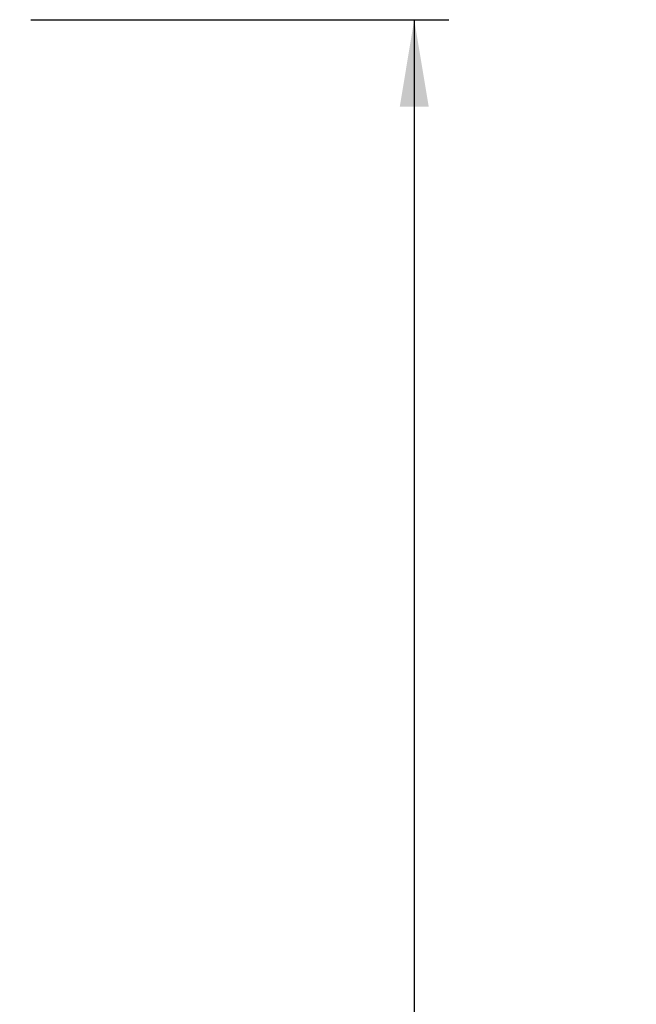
# Model space of a CAD drawing. Header units: inches. Extents: x 1 to 359, y -2 to 239.
# Tile 14 of 83: x 36 to 54, y 112 to 140. Entities that reach past the tile are written whole.
import ezdxf
from ezdxf.enums import TextEntityAlignment as Align

# ---------------------------------------------------------------- set-up
doc = ezdxf.new("R2010")
doc.units = ezdxf.units.IN
doc.header["$MEASUREMENT"] = 0
doc.layers.add('Default', color=7, linetype='Continuous')
doc.styles.add('SEACAD_Times_New_Roman', font='times.ttf')
doc.dimstyles.new('HAMMOND_(STH_-_540x360)', dxfattribs={"dimtxt": 2, "dimasz": 2.5, "dimexe": 1, "dimexo": 1, "dimgap": 0.5, "dimtad": 0, "dimtih": 1, "dimtoh": 1, "dimzin": 0, "dimdsep": 46, "dimtxsty": 'SEACAD_Times_New_Roman', "dimblk1": '_SE_FILLED', "dimblk2": '_SE_FILLED', "dimsah": 1, "dimcen": 1, "dimadec": 0, "dimazin": 0, "dimtfac": 0.8, "dimtofl": 0, "dimtmove": 0, "dimatfit": 3, "dimfxl": 1, "dimtolj": 1, "dimtzin": 0, "dimarcsym": 0})

# ---------------------------------------------------------------- blocks, each defined once
blk = doc.blocks.new('DMBLK124')
at = {"layer": 'Default', "linetype": 'Continuous', "transparency": 16777216}
for points in [[(48.186, 137.939), (47.769, 140.439), (47.353, 137.939)], [(48.186, 80.407), (47.353, 80.407), (47.769, 77.907)]]:
    blk.add_hatch(color=7, dxfattribs=at).paths.add_polyline_path(points)
at = {"layer": 'Default', "color": 7, "linetype": 'Continuous', "transparency": 16777216}
for p, q in [((36.724, 140.439), (48.769, 140.439)), ((47.769, 140.439), (47.769, 110.873)), ((47.769, 104.473), (47.769, 77.907)), ((37.067, 77.907), (48.769, 77.907))]:
    blk.add_line(p, q, dxfattribs=at)
at = {"layer": 'Default', "color": 7, "linetype": 'Continuous', "transparency": 16777216, "style": 'SEACAD_Times_New_Roman'}
for s, p in [('62.53', (44.357, 110.173)), ('OPENNING', (40.21, 107.173))]:
    blk.add_text(s, height=2, dxfattribs=at).set_placement(p, align=Align.TOP_LEFT)
blk = doc.blocks.new('_SE_FILLED')
at = {"color": 0}
blk.add_line((0, 0), (-1, 0), dxfattribs=at)
blk.add_solid([(0, 0), (-1, -0.1665), (-1, 0.1665), (0, 0)], dxfattribs=at)

msp = doc.modelspace()

# ---------------------------------------------------------------- dimensions: what is measured, and where the dimension line sits
at = {"layer": 'Default', "color": 7, "linetype": 'Continuous'}
dim = msp.add_linear_dim(base=(47.769, 77.907), p1=(35.724, 140.439), p2=(35.382, 77.907), angle=90, text='\\A1;<>\\POPENNING', dimstyle='HAMMOND_(STH_-_540x360)', dxfattribs=at)
dim.commit()
dim.dimension.update_dxf_attribs({"geometry": 'DMBLK124', "text_midpoint": (47.769, 109.173), "dimtype": 160})

doc.saveas('drawing.dxf')
